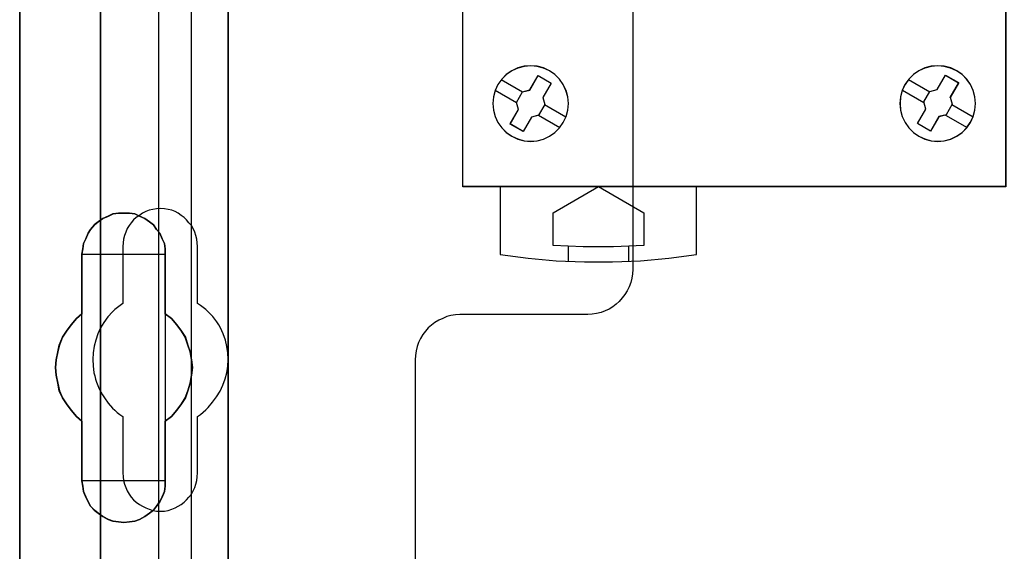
# Model space of a CAD drawing. Extents: x -558982 to 5119495, y -5290134 to 97908.
# Tile 46 of 256: x -474696 to -474043, y -25251 to -24899. Entities that reach past the tile are written whole.
import ezdxf

# ---------------------------------------------------------------- set-up
doc = ezdxf.new("R2010")
doc.units = 0
doc.header["$MEASUREMENT"] = 0
doc.layers.get('0').update_dxf_attribs({"color": 252})
for name, color, linetype in [('30', 7, 'Continuous'), ('45', 8, 'Continuous'), ('5', 7, 'Continuous'), ('50', 7, 'Continuous')]:
    doc.layers.add(name, color=color, linetype=linetype)

# ---------------------------------------------------------------- blocks, each defined once
blk = doc.blocks.new('*U1072')
at = {"layer": '5', "color": 7}
for points in [[(512.441967, -420.09206), (512.441967, -743.189759)], [(512.442723, -743.189733), (512.442723, -420.09035), (512.391166, -418.960093), (512.288053, -418.035337), (512.184939, -417.624335), (512.081826, -417.367458), (511.978713, -417.161957), (511.875599, -417.110582), (510.328897, -416.853705), (510.328897, -416.853705), (500.687789, -416.853705), (499.192644, -417.110582), (499.089531, -417.161957), (498.986417, -417.367458), (498.883304, -417.624335), (498.780191, -418.035337), (498.62552, -418.960093), (498.62552, -420.09035), (498.62552, -498.745964), (498.62552, -523.251991), (498.62552, -648.761896)]]:
    blk.add_lwpolyline(points, dxfattribs=at)
for points in [[(512.440072, -743.18882), (512.440072, -420.092375), (512.440072, -743.18882)], [(498.62552, -523.253168), (498.62552, -648.764229), (498.62552, -523.253168)], [(504.141605, -554.127322), (504.502628, -553.973173), (504.812076, -553.819024), (505.173099, -553.767641), (505.534122, -553.767641), (505.895145, -553.767641), (506.256168, -553.819024), (506.565616, -553.973173), (506.926639, -554.127322), (507.236087, -554.332855), (507.493961, -554.538388), (507.70026, -554.846686), (507.906558, -555.103602), (508.061283, -555.463284), (508.216007, -555.771583), (508.267581, -556.131265), (508.267581, -556.490947), (508.267581, -560.447448), (508.680179, -560.755747), (509.041202, -561.166812), (509.35065, -561.577877), (509.608524, -561.988942), (509.763248, -562.502773), (509.917972, -562.965221), (510.021122, -563.479053), (510.072696, -563.992884), (510.021122, -564.506715), (509.917972, -565.020547), (509.763248, -565.534378), (509.608524, -565.996826), (509.35065, -566.407891), (509.041202, -566.818956), (508.680179, -567.230021), (508.267581, -567.53832), (508.267581, -571.494821), (508.267581, -571.854503), (508.216007, -572.214185), (508.061283, -572.573867), (507.906558, -572.882166), (507.70026, -573.190465), (507.493961, -573.447381), (507.236087, -573.652913), (506.926639, -573.858446), (506.565616, -574.063978), (506.256168, -574.166744), (505.895145, -574.218128), (505.534122, -574.269511), (505.173099, -574.218128), (504.812076, -574.166744), (504.502628, -574.063978), (504.141605, -573.858446), (503.832156, -573.652913), (503.574283, -573.447381), (503.316409, -573.190465), (503.161685, -572.882166), (503.006961, -572.573867), (502.852237, -572.214185), (502.800662, -571.854503), (502.749087, -571.494821), (502.749087, -567.53832), (502.388064, -567.230021), (502.027041, -566.818956), (501.717593, -566.407891), (501.459719, -565.996826), (501.253421, -565.534378), (501.150271, -565.020547), (501.047122, -564.506715), (500.995547, -563.992884), (501.047122, -563.479053), (501.150271, -562.965221), (501.253421, -562.502773), (501.459719, -561.988942), (501.717593, -561.577877), (502.027041, -561.166812), (502.388064, -560.755747), (502.749087, -560.447448), (502.749087, -556.490947), (502.800662, -556.131265), (502.852237, -555.771583), (503.006961, -555.463284), (503.161685, -555.103602), (503.316409, -554.846686), (503.574283, -554.538388), (503.832156, -554.332855), (504.141605, -554.127322)], [(506.926639, -554.127322), (506.565616, -553.973173), (506.256168, -553.819024), (505.895145, -553.767641), (505.534122, -553.767641), (505.173099, -553.767641), (504.812076, -553.819024), (504.502628, -553.973173), (504.141605, -554.127322), (503.832156, -554.332855), (503.574283, -554.538388), (503.316409, -554.846686), (503.161685, -555.103602), (503.006961, -555.463284), (502.852237, -555.771583), (502.800662, -556.131265), (502.749087, -556.490947), (502.749087, -560.447448), (502.388064, -560.755747), (502.027041, -561.166812), (501.717593, -561.577877), (501.459719, -561.988942), (501.253421, -562.502773), (501.150271, -562.965221), (501.047122, -563.479053), (500.995547, -563.992884), (501.047122, -564.506715), (501.150271, -565.020547), (501.253421, -565.534378), (501.459719, -565.996826), (501.717593, -566.407891), (502.027041, -566.818956), (502.388064, -567.230021), (502.749087, -567.53832), (502.749087, -571.494821), (502.800662, -571.854503), (502.852237, -572.214185), (503.006961, -572.573867), (503.161685, -572.882166), (503.316409, -573.190465), (503.574283, -573.447381), (503.832156, -573.652913), (504.141605, -573.858446), (504.502628, -574.063978), (504.812076, -574.166744), (505.173099, -574.218128), (505.534122, -574.269511), (505.895145, -574.218128), (506.256168, -574.166744), (506.565616, -574.063978), (506.926639, -573.858446), (507.236087, -573.652913), (507.493961, -573.447381), (507.70026, -573.190465), (507.906558, -572.882166), (508.061283, -572.573867), (508.216007, -572.214185), (508.267581, -571.854503), (508.267581, -571.494821), (508.267581, -567.53832), (508.680179, -567.230021), (509.041202, -566.818956), (509.35065, -566.407891), (509.608524, -565.996826), (509.763248, -565.534378), (509.917972, -565.020547), (510.021122, -564.506715), (510.072696, -563.992884), (510.021122, -563.479053), (509.917972, -562.965221), (509.763248, -562.502773), (509.608524, -561.988942), (509.35065, -561.577877), (509.041202, -561.166812), (508.680179, -560.755747), (508.267581, -560.447448), (508.267581, -556.490947), (508.267581, -556.131265), (508.216007, -555.771583), (508.061283, -555.463284), (507.906558, -555.103602), (507.70026, -554.846686), (507.493961, -554.538388), (507.236087, -554.332855), (506.926639, -554.127322)], [(506.926639, -554.127322), (506.565616, -553.973173), (506.256168, -553.819024), (505.895145, -553.767641), (505.534122, -553.767641), (505.173099, -553.767641), (504.812076, -553.819024), (504.502628, -553.973173), (504.141605, -554.127322), (503.832156, -554.332855), (503.574283, -554.538388), (503.316409, -554.846686), (503.161685, -555.103602), (503.006961, -555.463284), (502.852237, -555.771583), (502.800662, -556.131265), (502.749087, -556.490947), (502.749087, -560.447448), (502.388064, -560.755747), (502.027041, -561.166812), (501.717593, -561.577877), (501.459719, -561.988942), (501.253421, -562.502773), (501.150271, -562.965221), (501.047122, -563.479053), (500.995547, -563.992884), (501.047122, -564.506715), (501.150271, -565.020547), (501.253421, -565.534378), (501.459719, -565.996826), (501.717593, -566.407891), (502.027041, -566.818956), (502.388064, -567.230021), (502.749087, -567.53832), (502.749087, -571.494821), (502.800662, -571.854503), (502.852237, -572.214185), (503.006961, -572.573867), (503.161685, -572.882166), (503.316409, -573.190465), (503.574283, -573.447381), (503.832156, -573.652913), (504.141605, -573.858446), (504.502628, -574.063978), (504.812076, -574.166744), (505.173099, -574.218128), (505.534122, -574.269511), (505.895145, -574.218128), (506.256168, -574.166744), (506.565616, -574.063978), (506.926639, -573.858446), (507.236087, -573.652913), (507.493961, -573.447381), (507.70026, -573.190465), (507.906558, -572.882166), (508.061283, -572.573867), (508.216007, -572.214185), (508.267581, -571.854503), (508.267581, -571.494821), (508.267581, -567.53832), (508.680179, -567.230021), (509.041202, -566.818956), (509.35065, -566.407891), (509.608524, -565.996826), (509.763248, -565.534378), (509.917972, -565.020547), (510.021122, -564.506715), (510.072696, -563.992884), (510.021122, -563.479053), (509.917972, -562.965221), (509.763248, -562.502773), (509.608524, -561.988942), (509.35065, -561.577877), (509.041202, -561.166812), (508.680179, -560.755747), (508.267581, -560.447448), (508.267581, -556.490947), (508.267581, -556.131265), (508.216007, -555.771583), (508.061283, -555.463284), (507.906558, -555.103602), (507.70026, -554.846686), (507.493961, -554.538388), (507.236087, -554.332855), (506.926639, -554.127322)], [(508.26734, -556.492573), (508.26734, -556.132676), (508.215757, -555.772779), (508.061006, -555.464296), (507.906254, -555.1044), (507.69992, -554.847331), (507.493585, -554.538848), (507.235666, -554.333192), (506.926164, -554.127537), (506.565078, -553.973296), (506.255575, -553.819054), (505.894489, -553.767641), (505.533403, -553.767641), (505.172317, -553.767641), (504.811231, -553.819054), (504.501729, -553.973296), (504.140643, -554.127537), (503.83114, -554.333192), (503.573222, -554.538848), (503.315303, -554.847331), (503.160552, -555.1044), (503.005801, -555.464296), (502.85105, -555.772779), (502.799466, -556.132676), (502.747882, -556.492573), (508.26734, -556.492573)], [(502.747882, -556.492573), (502.747882, -560.448888), (502.747882, -556.492573)], [(508.264689, -560.448888), (508.264689, -556.492573), (508.264689, -560.448888)], [(502.750533, -560.44624), (502.389213, -560.75469), (502.027892, -561.165957), (501.718188, -561.577224), (501.460102, -561.988491), (501.253633, -562.502575), (501.150399, -562.965251), (501.047164, -563.479334), (500.995547, -563.993418), (501.047164, -564.507502), (501.150399, -565.021586), (501.253633, -565.53567), (501.460102, -565.998345), (501.718188, -566.409612), (502.027892, -566.820879), (502.389213, -567.232146), (502.750533, -567.540597), (502.750533, -560.44624)], [(508.264689, -567.540597), (508.677948, -567.232146), (509.03955, -566.820879), (509.349494, -566.409612), (509.60778, -565.998345), (509.762752, -565.53567), (509.917724, -565.021586), (510.021039, -564.507502), (510.072696, -563.993418), (510.021039, -563.479334), (509.917724, -562.965251), (509.762752, -562.502575), (509.60778, -561.988491), (509.349494, -561.577224), (509.03955, -561.165957), (508.677948, -560.75469), (508.264689, -560.44624), (508.264689, -567.540597)], [(502.747882, -567.537949), (502.747882, -571.494264), (502.747882, -567.537949)], [(508.264689, -571.494264), (508.264689, -567.537949), (508.264689, -571.494264)], [(502.747882, -571.491616), (502.799466, -571.851713), (502.85105, -572.211811), (503.005801, -572.571908), (503.160552, -572.880563), (503.315303, -573.189218), (503.573222, -573.446431), (503.83114, -573.652201), (504.140643, -573.857971), (504.501729, -574.063741), (504.811231, -574.166626), (505.172317, -574.218068), (505.533403, -574.269511), (505.894489, -574.218068), (506.255575, -574.166626), (506.565078, -574.063741), (506.926164, -573.857971), (507.235666, -573.652201), (507.493585, -573.446431), (507.69992, -573.189218), (507.906254, -572.880563), (508.061006, -572.571908), (508.215757, -572.211811), (508.26734, -571.851713), (508.26734, -571.491616), (502.747882, -571.491616)]]:
    blk.add_lwpolyline(points, close=True, dxfattribs=at)
at = {"layer": '50', "color": 7}
for points in [[(503.983265, -85.921426), (839.76091, -85.921426), (839.76091, -735.000783), (503.983265, -735.000783), (503.983265, -85.921426)], [(507.824617, -728.385739), (835.919558, -728.385739), (835.919558, -441.457538), (507.824617, -441.457538), (507.824617, -728.385739)]]:
    blk.add_lwpolyline(points, dxfattribs=at)
blk = doc.blocks.new('*U1092')
at = {"layer": '50', "color": 7}
for points in [[(503.999172, -577.492635), (503.999172, -518.475839)], [(509.985212, -443.001103), (509.985212, -577.995737)]]:
    blk.add_lwpolyline(points, dxfattribs=at)
blk = doc.blocks.new('*U1093')
at = {"layer": '30', "color": 7}
for points in [[(539.273865, -463.504826), (539.273865, -557.494662), (539.251488, -557.787325), (539.206736, -558.079988), (539.139608, -558.372651), (539.027727, -558.642801), (538.89347, -558.912952), (538.759213, -559.16059), (538.580204, -559.385715), (538.378819, -559.61084), (538.177434, -559.790941), (537.953673, -559.971041), (537.707535, -560.128629), (537.439022, -560.241191), (537.170508, -560.353754), (536.879618, -560.421291), (536.588729, -560.466317), (536.297839, -560.488829), (527.817284, -560.488829), (527.526394, -560.511342), (527.213129, -560.556367), (526.944615, -560.623904), (526.676101, -560.736467), (526.407588, -560.84903), (526.16145, -561.006617), (525.937689, -561.186718), (525.713928, -561.366818), (525.534919, -561.591943), (525.35591, -561.817069), (525.199277, -562.064707), (525.06502, -562.334857), (524.975515, -562.605007), (524.908387, -562.89767), (524.863635, -563.190333), (524.841258, -563.482996), (524.841258, -585.500256)], [(539.273865, -463.504826), (539.273865, -557.494662), (539.251488, -557.787325), (539.206736, -558.079988), (539.139608, -558.372651), (539.027727, -558.642801), (538.89347, -558.912952), (538.759213, -559.16059), (538.580204, -559.385715), (538.378819, -559.61084), (538.177434, -559.790941), (537.953673, -559.971041), (537.707535, -560.128629), (537.439022, -560.241191), (537.170508, -560.353754), (536.879618, -560.421291), (536.588729, -560.466317), (536.297839, -560.488829), (527.817284, -560.488829), (527.526394, -560.511342), (527.213129, -560.556367), (526.944615, -560.623904), (526.676101, -560.736467), (526.407588, -560.84903), (526.16145, -561.006617), (525.937689, -561.186718), (525.713928, -561.366818), (525.534919, -561.591943), (525.35591, -561.817069), (525.199277, -562.064707), (525.06502, -562.334857), (524.975515, -562.605007), (524.908387, -562.89767), (524.863635, -563.190333), (524.841258, -563.482996), (524.841258, -585.500256)], [(510.408935, -570.979859), (510.408935, -567.242351), (510.610341, -567.10726), (510.789369, -566.949655), (510.968396, -566.792049), (511.125046, -566.634443), (511.415965, -566.296717), (511.684507, -565.936475), (511.908291, -565.553718), (512.087319, -565.170961), (512.243968, -564.743174), (512.35586, -564.337902), (512.422996, -563.910115), (512.445374, -563.459813), (512.422996, -563.032026), (512.35586, -562.604239), (512.266347, -562.176452), (512.109697, -561.77118), (512.020184, -561.568544), (511.93067, -561.365908), (511.818778, -561.163272), (511.706885, -560.960636), (511.438344, -560.622909), (511.125046, -560.307698), (510.968396, -560.150092), (510.789369, -560.015001), (510.610341, -559.879911), (510.408935, -559.74482), (510.408935, -555.984797), (510.386557, -555.737131), (510.364178, -555.489465), (510.297043, -555.241798), (510.229907, -555.016647), (510.118015, -554.791496), (510.006123, -554.58886), (509.849474, -554.408739), (509.692825, -554.206103), (509.536176, -554.048498), (509.334769, -553.913407), (509.133363, -553.778316), (508.931957, -553.665741), (508.708173, -553.57568), (508.46201, -553.53065), (508.215847, -553.48562), (507.969684, -553.463105), (507.701143, -553.48562), (507.45498, -553.53065), (507.208817, -553.57568), (506.985032, -553.665741), (506.761248, -553.778316), (506.559842, -553.913407), (506.358435, -554.048498), (506.179408, -554.206103), (506.022759, -554.408739), (505.888488, -554.58886), (505.754217, -554.791496), (505.664703, -555.016647), (505.57519, -555.241798), (505.508054, -555.489465), (505.485676, -555.737131), (505.463297, -555.984797), (505.463297, -559.74482), (505.28427, -559.879911), (505.105242, -560.015001), (504.926215, -560.150092), (504.769565, -560.307698), (504.478646, -560.645424), (504.210104, -561.005666), (503.98632, -561.365908), (503.807292, -561.77118), (503.673021, -562.176452), (503.561129, -562.581724), (503.493994, -563.032026), (503.471615, -563.459813), (503.493994, -563.8876), (503.538751, -564.337902), (503.605886, -564.540538), (503.650643, -564.765689), (503.717778, -564.968325), (503.807292, -565.193476), (503.896806, -565.396112), (504.008698, -565.598748), (504.12059, -565.801384), (504.254861, -566.00402), (504.501024, -566.364262), (504.769565, -566.679473), (504.926215, -566.814564), (505.082864, -566.97217), (505.261891, -567.10726), (505.463297, -567.242351), (505.463297, -570.979859), (505.485676, -571.227525), (505.508054, -571.475191), (505.57519, -571.722858), (505.664703, -571.948009), (505.754217, -572.17316), (505.888488, -572.375796), (506.022759, -572.578432), (506.179408, -572.758553), (506.358435, -572.916158), (506.559842, -573.073764), (506.761248, -573.18634), (506.985032, -573.298915), (507.208817, -573.388976), (507.45498, -573.456521), (507.701143, -573.501551), (507.969684, -573.501551), (508.215847, -573.501551), (508.46201, -573.456521), (508.708173, -573.388976), (508.931957, -573.298915), (509.133363, -573.18634), (509.334769, -573.073764), (509.536176, -572.916158), (509.692825, -572.758553), (509.849474, -572.578432), (510.006123, -572.375796), (510.118015, -572.17316), (510.229907, -571.948009), (510.297043, -571.722858), (510.364178, -571.475191), (510.386557, -571.227525), (510.408935, -570.979859)]]:
    blk.add_lwpolyline(points, dxfattribs=at)
blk = doc.blocks.new('*U1094')
at = {"layer": '45', "color": 7}
for points in [[(545.996621, -468.984913), (564.000083, -468.984913), (564.000083, -468.984913), (564.000083, -552.014574), (564.000083, -552.014574), (545.996621, -552.014574), (545.996621, -552.014574), (527.999006, -552.014574), (527.999006, -552.014574), (527.999006, -468.984913), (527.999006, -468.984913), (545.996621, -468.984913), (545.996621, -468.984913)], [(545.996622, -468.99021), (563.994781, -468.99021), (563.994781, -552.009278), (545.996622, -552.009278), (528.004308, -552.009278), (528.004308, -468.99021), (545.996622, -468.99021)], [(534.668456, -547.757555), (534.855982, -547.359077), (534.967325, -546.943019), (535.008347, -546.509381), (534.973186, -546.069884), (534.850122, -545.642106), (534.668456, -545.249488), (534.422328, -544.89203), (534.111738, -544.581451), (533.754267, -544.329473), (533.361634, -544.147814), (532.939701, -544.036474), (532.506047, -544.001314), (532.066533, -544.036474), (531.6446, -544.147814), (531.246107, -544.335333), (530.888636, -544.587311), (530.583906, -544.89203), (530.326058, -545.249488), (530.144392, -545.647966), (530.033049, -546.069884), (529.997887, -546.503521), (530.033049, -546.943019), (530.144392, -547.359077), (530.331918, -547.757555), (530.583906, -548.115013), (530.888636, -548.425591), (531.246107, -548.67757), (531.6446, -548.859229), (532.066533, -548.970568), (532.500187, -549.011588), (532.933841, -548.970568), (533.355774, -548.865089), (533.754267, -548.67171), (534.111738, -548.425591), (534.422328, -548.115013), (534.668456, -547.757555)], [(534.663873, -547.75491), (534.851002, -547.357274), (534.96211, -546.942096), (535.003045, -546.509375), (534.967958, -546.070806), (534.845154, -545.643933), (534.663873, -545.252145), (534.418266, -544.895443), (534.108334, -544.585521), (533.751619, -544.334075), (533.359817, -544.1528), (532.938777, -544.041696), (532.506041, -544.006611), (532.067457, -544.041696), (531.646417, -544.1528), (531.248767, -544.339923), (530.892053, -544.591369), (530.587968, -544.895443), (530.330665, -545.252145), (530.149384, -545.649781), (530.038276, -546.070806), (530.00319, -546.503527), (530.038276, -546.942096), (530.149384, -547.357274), (530.336513, -547.75491), (530.587968, -548.111612), (530.892053, -548.421534), (531.248767, -548.67298), (531.646417, -548.854255), (532.067457, -548.965359), (532.500193, -549.006292), (532.932929, -548.965359), (533.35397, -548.860102), (533.751619, -548.667132), (534.108334, -548.421534), (534.418266, -548.111612), (534.663873, -547.75491)], [(561.66131, -547.757555), (561.854697, -547.359077), (561.96604, -546.943019), (562.001201, -546.509381), (561.96604, -546.069884), (561.848836, -545.642106), (561.667171, -545.249488), (561.415183, -544.89203), (561.110453, -544.581451), (560.752982, -544.329473), (560.354489, -544.147814), (559.932556, -544.036474), (559.498902, -544.001314), (559.059388, -544.036474), (558.637454, -544.147814), (558.244822, -544.335333), (557.88149, -544.587311), (557.576761, -544.89203), (557.324773, -545.249488), (557.143107, -545.647966), (557.025903, -546.069884), (556.990742, -546.503521), (557.025903, -546.943019), (557.137247, -547.359077), (557.330633, -547.757555), (557.576761, -548.115013), (557.887351, -548.425591), (558.238962, -548.67757), (558.637454, -548.859229), (559.059388, -548.970568), (559.493042, -549.011588), (559.926695, -548.970568), (560.354489, -548.865089), (560.752982, -548.67171), (561.110453, -548.425591), (561.415183, -548.115013), (561.66131, -547.757555)], [(561.656728, -547.75491), (561.849705, -547.357274), (561.960812, -546.942096), (561.995899, -546.509375), (561.960812, -546.070806), (561.843857, -545.643933), (561.662576, -545.252145), (561.411121, -544.895443), (561.107036, -544.585521), (560.750321, -544.334075), (560.352672, -544.1528), (559.931632, -544.041696), (559.498896, -544.006611), (559.060312, -544.041696), (558.639271, -544.1528), (558.24747, -544.339923), (557.884907, -544.591369), (557.580823, -544.895443), (557.329368, -545.252145), (557.148087, -545.649781), (557.031131, -546.070806), (556.996044, -546.503527), (557.031131, -546.942096), (557.142239, -547.357274), (557.335216, -547.75491), (557.580823, -548.111612), (557.890755, -548.421534), (558.241622, -548.67298), (558.639271, -548.854255), (559.060312, -548.965359), (559.493048, -549.006292), (559.925784, -548.965359), (560.352672, -548.860102), (560.750321, -548.667132), (561.107036, -548.421534), (561.411121, -548.111612), (561.656728, -547.75491)], [(533.001124, -544.644811), (533.871052, -545.149144), (533.871052, -545.149144), (533.312652, -546.105029), (533.312652, -546.105029), (533.441966, -546.580039), (533.441966, -546.580039), (533.036392, -547.277894), (533.036392, -547.277894), (532.560283, -547.406909), (532.560283, -547.406909), (532.007761, -548.362795), (532.007761, -548.362795), (531.137833, -547.864327), (531.137833, -547.864327), (531.690355, -546.902577), (531.690355, -546.902577), (531.555163, -546.427567), (531.555163, -546.427567), (531.960738, -545.729712), (531.960738, -545.729712), (532.442725, -545.606561), (532.442725, -545.606561), (533.001124, -544.644811), (533.001124, -544.644811)], [(532.99739, -544.650108), (533.863099, -545.153003), (533.307407, -546.106165), (533.436094, -546.579822), (533.032486, -547.275689), (532.558686, -547.404336), (532.008844, -548.357498), (531.143135, -547.860451), (531.692977, -546.901441), (531.558442, -546.427784), (531.962049, -545.731917), (532.441699, -545.609117), (532.99739, -544.650108)], [(560.451143, -546.550637), (560.045962, -547.248599), (560.045962, -547.248599), (559.570315, -547.377634), (559.570315, -547.377634), (559.018329, -548.333665), (559.018329, -548.333665), (558.149245, -547.835121), (558.149245, -547.835121), (558.701231, -546.87909), (558.701231, -546.87909), (558.56617, -546.398141), (558.56617, -546.398141), (558.971351, -545.70018), (558.971351, -545.70018), (559.452871, -545.57701), (559.452871, -545.57701), (560.010729, -544.620978), (560.010729, -544.620978), (560.879813, -545.119522), (560.862196, -545.148848), (560.31021, -546.10488), (560.321955, -546.075554), (560.451143, -546.550637), (560.451143, -546.550637)], [(560.447506, -546.550428), (560.043898, -547.246398), (559.570098, -547.375065), (559.020256, -548.328369), (558.154547, -547.831247), (558.704389, -546.877943), (558.569853, -546.398367), (558.973461, -545.702397), (559.45311, -545.579578), (560.008802, -544.626275), (560.874511, -545.123396), (560.856963, -545.152639), (560.30712, -546.105943), (560.318819, -546.0767), (560.447506, -546.550428)], [(530.488329, -552.001334), (530.488329, -556.506279), (530.488329, -556.506279), (532.343284, -556.752323), (534.20409, -556.92221), (536.064896, -556.998367), (537.937405, -556.998367), (539.798211, -556.92221), (541.659017, -556.752323), (543.502268, -556.506279), (543.502268, -556.506279), (543.502268, -552.001334), (530.488329, -552.001334)], [(533.990349, -553.73708), (537.001156, -552.001334), (537.001156, -552.001334), (540.000249, -553.73708), (540.000249, -553.73708), (540.000249, -555.906763), (540.000249, -555.906763), (538.002806, -555.994723), (535.993649, -555.994723), (533.990349, -555.906763), (533.990349, -555.906763), (533.990349, -553.73708), (533.990349, -553.73708)]]:
    blk.add_lwpolyline(points, close=True, dxfattribs=at)
for points in [[(530.559907, -544.912273), (531.970259, -545.738492)], [(557.552762, -544.912273), (558.968415, -545.738492)], [(530.15695, -545.608733), (531.567301, -546.434952)], [(557.149804, -545.608733), (558.565458, -546.434952)], [(533.43098, -546.572655), (534.846633, -547.393577)], [(560.421183, -546.572655), (561.839488, -547.393577)], [(533.025371, -547.269114), (534.443676, -548.087388)], [(560.018226, -547.269114), (561.43653, -548.087388)], [(534.989789, -555.952353), (534.989789, -556.963941)], [(538.995506, -555.952353), (538.995506, -556.963941)]]:
    blk.add_lwpolyline(points, dxfattribs=at)

msp = doc.modelspace()

# ---------------------------------------------------------------- block references
at = {"xscale": 10, "yscale": 10, "zscale": 10}
for name in ['*U1072', '*U1093', '*U1092', '*U1094']:
    msp.add_blockref(name, (-479682.25, -19489.05), dxfattribs=at)

doc.saveas('drawing.dxf')
